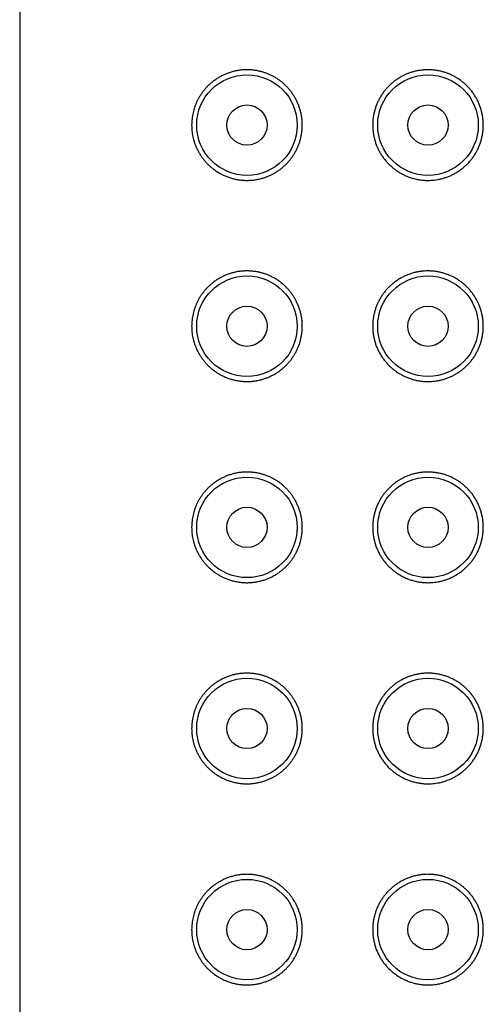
# Model space of a CAD drawing. Header units: millimetres. Extents: x 8 to 276, y 12 to 454.
# Tile 34 of 40: x 139 to 151, y 377 to 402. Entities that reach past the tile are written whole.
import ezdxf

# ---------------------------------------------------------------- set-up
doc = ezdxf.new("R2010")
doc.units = ezdxf.units.MM

msp = doc.modelspace()

# ---------------------------------------------------------------- linework, layer by layer
at = {"color": 7, "linetype": 'Continuous', "lineweight": 30}
msp.add_line((139, 451.799), (139, 267.199), dxfattribs=at)
for centre, radius in [((144.65, 398.999), 1.25), ((149.15, 398.999), 1.25), ((144.65, 398.999), 0.5), ((149.15, 398.999), 0.5), ((144.65, 393.999), 1.25), ((149.15, 393.999), 1.25), ((144.65, 393.999), 0.5), ((149.15, 393.999), 0.5), ((144.65, 388.999), 1.25), ((149.15, 388.999), 1.25), ((144.65, 388.999), 0.5), ((149.15, 388.999), 0.5), ((144.65, 383.999), 1.25), ((149.15, 383.999), 1.25), ((144.65, 383.999), 0.5), ((149.15, 383.999), 0.5), ((144.65, 378.999), 1.25), ((149.15, 378.999), 1.25), ((144.65, 378.999), 0.5), ((149.15, 378.999), 0.5)]:
    msp.add_circle(centre, radius, dxfattribs=at)
for points, knots in [([(144.65, 400.374), (144.682, 400.373), (144.747, 400.372), (144.843, 400.361), (144.933, 400.346), (145.015, 400.325), (145.09, 400.303), (145.163, 400.276), (145.239, 400.242), (145.317, 400.202), (145.397, 400.155), (145.474, 400.101), (145.548, 400.042), (145.615, 399.98), (145.674, 399.918), (145.727, 399.855), (145.776, 399.789), (145.822, 399.719), (145.864, 399.647), (145.902, 399.57), (145.936, 399.488), (145.966, 399.402), (145.99, 399.313), (146.008, 399.223), (146.019, 399.14), (146.024, 399.065), (146.026, 398.993), (146.023, 398.914), (146.015, 398.829), (146.002, 398.744), (145.984, 398.661), (145.961, 398.58), (145.932, 398.501), (145.9, 398.424), (145.863, 398.349), (145.821, 398.277), (145.776, 398.208), (145.726, 398.142), (145.672, 398.078), (145.615, 398.018), (145.554, 397.962), (145.49, 397.909), (145.421, 397.859), (145.347, 397.813), (145.271, 397.772), (145.194, 397.735), (145.111, 397.703), (145.023, 397.675), (144.93, 397.652), (144.837, 397.636), (144.743, 397.626), (144.648, 397.623), (144.553, 397.626), (144.456, 397.637), (144.36, 397.654), (144.266, 397.678), (144.175, 397.708), (144.086, 397.744), (144.002, 397.785), (143.922, 397.831), (143.851, 397.879), (143.787, 397.928), (143.731, 397.975), (143.677, 398.026), (143.624, 398.082), (143.573, 398.143), (143.523, 398.21), (143.477, 398.28), (143.434, 398.355), (143.398, 398.428), (143.368, 398.5), (143.343, 398.569), (143.322, 398.64), (143.304, 398.713), (143.291, 398.786), (143.282, 398.857), (143.276, 398.928), (143.274, 399.001), (143.277, 399.076), (143.283, 399.153), (143.294, 399.229), (143.309, 399.304), (143.327, 399.377), (143.35, 399.448), (143.376, 399.517), (143.405, 399.584), (143.437, 399.648), (143.474, 399.713), (143.515, 399.777), (143.562, 399.841), (143.611, 399.901), (143.663, 399.958), (143.718, 400.011), (143.779, 400.064), (143.847, 400.116), (143.922, 400.166), (143.999, 400.211), (144.079, 400.251), (144.164, 400.287), (144.255, 400.317), (144.352, 400.343), (144.45, 400.361), (144.549, 400.372), (144.617, 400.373), (144.65, 400.374)], [0, 0, 0, 0, 0.012083, 0.024177, 0.036259, 0.045665, 0.055084, 0.064502, 0.073907, 0.084689, 0.095507, 0.106334, 0.117145, 0.127922, 0.136946, 0.146008, 0.155086, 0.164162, 0.173217, 0.182238, 0.191901, 0.201603, 0.211317, 0.221017, 0.230678, 0.237628, 0.244578, 0.253514, 0.262482, 0.271462, 0.280431, 0.289368, 0.298291, 0.307242, 0.316204, 0.325158, 0.334083, 0.343301, 0.352545, 0.361799, 0.371047, 0.380268, 0.39035, 0.400459, 0.41058, 0.420694, 0.43078, 0.442432, 0.454116, 0.465813, 0.477502, 0.489159, 0.501396, 0.513674, 0.525974, 0.538275, 0.550555, 0.562793, 0.574384, 0.585985, 0.597576, 0.60656, 0.615555, 0.624548, 0.63353, 0.643233, 0.652967, 0.662705, 0.672429, 0.682122, 0.690132, 0.69817, 0.706213, 0.714243, 0.722248, 0.72969, 0.737139, 0.74458, 0.752665, 0.760781, 0.76891, 0.77703, 0.785119, 0.793161, 0.801226, 0.809302, 0.817373, 0.825421, 0.834596, 0.843797, 0.853015, 0.862239, 0.871451, 0.880634, 0.891842, 0.903076, 0.91432, 0.925558, 0.936769, 0.949393, 0.962051, 0.974721, 0.987378, 1, 1, 1, 1]), ([(149.15, 400.374), (149.181, 400.373), (149.242, 400.372), (149.335, 400.362), (149.426, 400.347), (149.517, 400.325), (149.606, 400.298), (149.692, 400.264), (149.777, 400.224), (149.859, 400.178), (149.938, 400.127), (150.012, 400.071), (150.083, 400.011), (150.149, 399.945), (150.211, 399.876), (150.267, 399.802), (150.319, 399.725), (150.365, 399.645), (150.406, 399.562), (150.441, 399.476), (150.47, 399.388), (150.494, 399.296), (150.512, 399.2), (150.523, 399.1), (150.526, 399.002), (150.523, 398.907), (150.513, 398.815), (150.498, 398.723), (150.476, 398.633), (150.449, 398.545), (150.416, 398.459), (150.376, 398.375), (150.332, 398.294), (150.282, 398.216), (150.227, 398.142), (150.167, 398.072), (150.102, 398.006), (150.034, 397.945), (149.961, 397.888), (149.885, 397.836), (149.806, 397.79), (149.724, 397.748), (149.639, 397.713), (149.552, 397.683), (149.468, 397.66), (149.386, 397.644), (149.308, 397.632), (149.229, 397.626), (149.145, 397.623), (149.055, 397.626), (148.961, 397.636), (148.867, 397.652), (148.775, 397.675), (148.685, 397.704), (148.598, 397.739), (148.513, 397.78), (148.43, 397.826), (148.351, 397.879), (148.276, 397.936), (148.205, 397.999), (148.138, 398.067), (148.076, 398.139), (148.018, 398.216), (147.967, 398.296), (147.922, 398.379), (147.882, 398.464), (147.848, 398.553), (147.821, 398.643), (147.8, 398.733), (147.785, 398.822), (147.777, 398.911), (147.774, 398.999), (147.777, 399.089), (147.786, 399.179), (147.801, 399.267), (147.821, 399.355), (147.847, 399.441), (147.878, 399.524), (147.915, 399.606), (147.957, 399.684), (148.004, 399.76), (148.055, 399.833), (148.112, 399.902), (148.174, 399.969), (148.239, 400.031), (148.309, 400.088), (148.383, 400.141), (148.461, 400.19), (148.544, 400.234), (148.629, 400.272), (148.717, 400.305), (148.804, 400.331), (148.891, 400.35), (148.976, 400.364), (149.063, 400.372), (149.121, 400.374), (149.15, 400.374)], [0, 0, 0, 0, 0.010764, 0.021564, 0.032377, 0.043176, 0.053939, 0.064709, 0.075517, 0.086337, 0.097145, 0.107914, 0.118559, 0.129241, 0.139935, 0.150616, 0.161261, 0.171838, 0.182452, 0.193078, 0.203692, 0.214269, 0.225785, 0.237316, 0.248832, 0.259405, 0.270015, 0.280637, 0.291246, 0.30182, 0.312394, 0.323003, 0.333625, 0.344235, 0.354809, 0.365379, 0.375985, 0.386603, 0.39721, 0.40778, 0.418366, 0.428988, 0.439622, 0.450244, 0.460831, 0.470032, 0.479249, 0.488466, 0.497668, 0.508724, 0.519818, 0.530925, 0.54202, 0.553077, 0.56413, 0.575221, 0.586324, 0.597414, 0.608467, 0.619564, 0.630702, 0.641851, 0.652987, 0.664082, 0.67492, 0.685799, 0.69669, 0.707567, 0.718404, 0.728542, 0.738692, 0.748831, 0.759119, 0.769442, 0.779777, 0.790101, 0.80039, 0.810666, 0.820976, 0.831298, 0.84161, 0.851888, 0.862408, 0.872962, 0.883528, 0.894083, 0.904605, 0.915535, 0.926501, 0.937479, 0.948445, 0.959375, 0.969521, 0.979688, 0.989854, 1, 1, 1, 1]), ([(144.65, 395.374), (144.682, 395.373), (144.747, 395.372), (144.843, 395.361), (144.933, 395.346), (145.015, 395.325), (145.09, 395.303), (145.163, 395.276), (145.239, 395.242), (145.317, 395.202), (145.397, 395.155), (145.474, 395.101), (145.548, 395.042), (145.615, 394.98), (145.674, 394.918), (145.727, 394.855), (145.776, 394.789), (145.822, 394.719), (145.864, 394.647), (145.902, 394.57), (145.936, 394.488), (145.966, 394.402), (145.99, 394.313), (146.008, 394.223), (146.019, 394.14), (146.024, 394.065), (146.026, 393.993), (146.023, 393.914), (146.015, 393.829), (146.002, 393.744), (145.984, 393.661), (145.961, 393.58), (145.932, 393.501), (145.9, 393.424), (145.863, 393.349), (145.821, 393.277), (145.776, 393.208), (145.726, 393.142), (145.672, 393.078), (145.615, 393.018), (145.554, 392.962), (145.49, 392.909), (145.421, 392.859), (145.347, 392.813), (145.271, 392.772), (145.194, 392.735), (145.111, 392.703), (145.023, 392.675), (144.93, 392.652), (144.837, 392.636), (144.743, 392.626), (144.648, 392.623), (144.553, 392.626), (144.456, 392.637), (144.36, 392.654), (144.266, 392.678), (144.175, 392.708), (144.086, 392.744), (144.002, 392.785), (143.922, 392.831), (143.851, 392.879), (143.787, 392.928), (143.731, 392.975), (143.677, 393.026), (143.624, 393.082), (143.573, 393.143), (143.523, 393.21), (143.477, 393.28), (143.434, 393.355), (143.398, 393.428), (143.368, 393.5), (143.343, 393.569), (143.322, 393.64), (143.304, 393.713), (143.291, 393.786), (143.282, 393.857), (143.276, 393.928), (143.274, 394.001), (143.277, 394.076), (143.283, 394.153), (143.294, 394.229), (143.309, 394.304), (143.327, 394.377), (143.35, 394.448), (143.376, 394.517), (143.405, 394.584), (143.437, 394.648), (143.474, 394.713), (143.515, 394.777), (143.562, 394.841), (143.611, 394.901), (143.663, 394.958), (143.718, 395.011), (143.779, 395.064), (143.847, 395.116), (143.922, 395.166), (143.999, 395.211), (144.079, 395.251), (144.164, 395.287), (144.255, 395.317), (144.352, 395.343), (144.45, 395.361), (144.549, 395.372), (144.617, 395.373), (144.65, 395.374)], [0, 0, 0, 0, 0.012083, 0.024177, 0.036259, 0.045665, 0.055084, 0.064502, 0.073907, 0.084689, 0.095507, 0.106334, 0.117145, 0.127922, 0.136946, 0.146008, 0.155086, 0.164162, 0.173217, 0.182238, 0.191901, 0.201603, 0.211317, 0.221017, 0.230678, 0.237628, 0.244578, 0.253514, 0.262482, 0.271462, 0.280431, 0.289368, 0.298291, 0.307242, 0.316204, 0.325158, 0.334083, 0.343301, 0.352545, 0.361799, 0.371047, 0.380268, 0.39035, 0.400459, 0.41058, 0.420694, 0.43078, 0.442432, 0.454116, 0.465813, 0.477502, 0.489159, 0.501396, 0.513674, 0.525974, 0.538275, 0.550555, 0.562793, 0.574384, 0.585985, 0.597576, 0.60656, 0.615555, 0.624548, 0.63353, 0.643233, 0.652967, 0.662705, 0.672429, 0.682122, 0.690132, 0.69817, 0.706213, 0.714243, 0.722248, 0.72969, 0.737139, 0.74458, 0.752665, 0.760781, 0.76891, 0.77703, 0.785119, 0.793161, 0.801226, 0.809302, 0.817373, 0.825421, 0.834596, 0.843797, 0.853015, 0.862239, 0.871451, 0.880634, 0.891842, 0.903076, 0.91432, 0.925558, 0.936769, 0.949393, 0.962051, 0.974721, 0.987378, 1, 1, 1, 1]), ([(149.15, 395.374), (149.181, 395.373), (149.242, 395.372), (149.335, 395.362), (149.426, 395.347), (149.517, 395.325), (149.606, 395.298), (149.692, 395.264), (149.777, 395.224), (149.859, 395.178), (149.938, 395.127), (150.012, 395.071), (150.083, 395.011), (150.149, 394.945), (150.211, 394.876), (150.267, 394.802), (150.319, 394.725), (150.365, 394.645), (150.406, 394.562), (150.441, 394.476), (150.47, 394.388), (150.494, 394.296), (150.512, 394.2), (150.523, 394.1), (150.526, 394.002), (150.523, 393.907), (150.513, 393.815), (150.498, 393.723), (150.476, 393.633), (150.449, 393.545), (150.416, 393.459), (150.376, 393.375), (150.332, 393.294), (150.282, 393.216), (150.227, 393.142), (150.167, 393.072), (150.102, 393.006), (150.034, 392.945), (149.961, 392.888), (149.885, 392.836), (149.806, 392.79), (149.724, 392.748), (149.639, 392.713), (149.552, 392.683), (149.468, 392.66), (149.386, 392.644), (149.308, 392.632), (149.229, 392.626), (149.145, 392.623), (149.055, 392.626), (148.961, 392.636), (148.867, 392.652), (148.775, 392.675), (148.685, 392.704), (148.598, 392.739), (148.513, 392.78), (148.43, 392.826), (148.351, 392.879), (148.276, 392.936), (148.205, 392.999), (148.138, 393.067), (148.076, 393.139), (148.018, 393.216), (147.967, 393.296), (147.922, 393.379), (147.882, 393.464), (147.848, 393.553), (147.821, 393.643), (147.8, 393.733), (147.785, 393.822), (147.777, 393.911), (147.774, 393.999), (147.777, 394.089), (147.786, 394.179), (147.801, 394.267), (147.821, 394.355), (147.847, 394.441), (147.878, 394.524), (147.915, 394.606), (147.957, 394.684), (148.004, 394.76), (148.055, 394.833), (148.112, 394.902), (148.174, 394.969), (148.239, 395.031), (148.309, 395.088), (148.383, 395.141), (148.461, 395.19), (148.544, 395.234), (148.629, 395.272), (148.717, 395.305), (148.804, 395.331), (148.891, 395.35), (148.976, 395.364), (149.063, 395.372), (149.121, 395.374), (149.15, 395.374)], [0, 0, 0, 0, 0.010764, 0.021564, 0.032377, 0.043176, 0.053939, 0.064709, 0.075517, 0.086337, 0.097145, 0.107914, 0.118559, 0.129241, 0.139935, 0.150616, 0.161261, 0.171838, 0.182452, 0.193078, 0.203692, 0.214269, 0.225785, 0.237316, 0.248832, 0.259405, 0.270015, 0.280637, 0.291246, 0.30182, 0.312394, 0.323003, 0.333625, 0.344235, 0.354809, 0.365379, 0.375985, 0.386603, 0.39721, 0.40778, 0.418366, 0.428988, 0.439622, 0.450244, 0.460831, 0.470032, 0.479249, 0.488466, 0.497668, 0.508724, 0.519818, 0.530925, 0.54202, 0.553077, 0.56413, 0.575221, 0.586324, 0.597414, 0.608467, 0.619564, 0.630702, 0.641851, 0.652987, 0.664082, 0.67492, 0.685799, 0.69669, 0.707567, 0.718404, 0.728542, 0.738692, 0.748831, 0.759119, 0.769442, 0.779777, 0.790101, 0.80039, 0.810666, 0.820976, 0.831298, 0.84161, 0.851888, 0.862408, 0.872962, 0.883528, 0.894083, 0.904605, 0.915535, 0.926501, 0.937479, 0.948445, 0.959375, 0.969521, 0.979688, 0.989854, 1, 1, 1, 1]), ([(144.65, 390.374), (144.682, 390.373), (144.747, 390.372), (144.843, 390.361), (144.933, 390.346), (145.015, 390.325), (145.09, 390.303), (145.163, 390.276), (145.239, 390.242), (145.317, 390.202), (145.397, 390.155), (145.474, 390.101), (145.548, 390.042), (145.615, 389.98), (145.674, 389.918), (145.727, 389.855), (145.776, 389.789), (145.822, 389.719), (145.864, 389.647), (145.902, 389.57), (145.936, 389.488), (145.966, 389.402), (145.99, 389.313), (146.008, 389.223), (146.019, 389.14), (146.024, 389.065), (146.026, 388.993), (146.023, 388.914), (146.015, 388.829), (146.002, 388.744), (145.984, 388.661), (145.961, 388.58), (145.932, 388.501), (145.9, 388.424), (145.863, 388.349), (145.821, 388.277), (145.776, 388.208), (145.726, 388.142), (145.672, 388.078), (145.615, 388.018), (145.554, 387.962), (145.49, 387.909), (145.421, 387.859), (145.347, 387.813), (145.271, 387.772), (145.194, 387.735), (145.111, 387.703), (145.023, 387.675), (144.93, 387.652), (144.837, 387.636), (144.743, 387.626), (144.648, 387.623), (144.553, 387.626), (144.456, 387.637), (144.36, 387.654), (144.266, 387.678), (144.175, 387.708), (144.086, 387.744), (144.002, 387.785), (143.922, 387.831), (143.851, 387.879), (143.787, 387.928), (143.731, 387.975), (143.677, 388.026), (143.624, 388.082), (143.573, 388.143), (143.523, 388.21), (143.477, 388.28), (143.434, 388.355), (143.398, 388.428), (143.368, 388.5), (143.343, 388.569), (143.322, 388.64), (143.304, 388.713), (143.291, 388.786), (143.282, 388.857), (143.276, 388.928), (143.274, 389.001), (143.277, 389.076), (143.283, 389.153), (143.294, 389.229), (143.309, 389.304), (143.327, 389.377), (143.35, 389.448), (143.376, 389.517), (143.405, 389.584), (143.437, 389.648), (143.474, 389.713), (143.515, 389.777), (143.562, 389.841), (143.611, 389.901), (143.663, 389.958), (143.718, 390.011), (143.779, 390.064), (143.847, 390.116), (143.922, 390.166), (143.999, 390.211), (144.079, 390.251), (144.164, 390.287), (144.255, 390.317), (144.352, 390.343), (144.45, 390.361), (144.549, 390.372), (144.617, 390.373), (144.65, 390.374)], [0, 0, 0, 0, 0.012083, 0.024177, 0.036259, 0.045665, 0.055084, 0.064502, 0.073907, 0.084689, 0.095507, 0.106334, 0.117145, 0.127922, 0.136946, 0.146008, 0.155086, 0.164162, 0.173217, 0.182238, 0.191901, 0.201603, 0.211317, 0.221017, 0.230678, 0.237628, 0.244578, 0.253514, 0.262482, 0.271462, 0.280431, 0.289368, 0.298291, 0.307242, 0.316204, 0.325158, 0.334083, 0.343301, 0.352545, 0.361799, 0.371047, 0.380268, 0.39035, 0.400459, 0.41058, 0.420694, 0.43078, 0.442432, 0.454116, 0.465813, 0.477502, 0.489159, 0.501396, 0.513674, 0.525974, 0.538275, 0.550555, 0.562793, 0.574384, 0.585985, 0.597576, 0.60656, 0.615555, 0.624548, 0.63353, 0.643233, 0.652967, 0.662705, 0.672429, 0.682122, 0.690132, 0.69817, 0.706213, 0.714243, 0.722248, 0.72969, 0.737139, 0.74458, 0.752665, 0.760781, 0.76891, 0.77703, 0.785119, 0.793161, 0.801226, 0.809302, 0.817373, 0.825421, 0.834596, 0.843797, 0.853015, 0.862239, 0.871451, 0.880634, 0.891842, 0.903076, 0.91432, 0.925558, 0.936769, 0.949393, 0.962051, 0.974721, 0.987378, 1, 1, 1, 1]), ([(149.15, 390.374), (149.181, 390.373), (149.242, 390.372), (149.335, 390.362), (149.426, 390.347), (149.517, 390.325), (149.606, 390.298), (149.692, 390.264), (149.777, 390.224), (149.859, 390.178), (149.938, 390.127), (150.012, 390.071), (150.083, 390.011), (150.149, 389.945), (150.211, 389.876), (150.267, 389.802), (150.319, 389.725), (150.365, 389.645), (150.406, 389.562), (150.441, 389.476), (150.47, 389.388), (150.494, 389.296), (150.512, 389.2), (150.523, 389.1), (150.526, 389.002), (150.523, 388.907), (150.513, 388.815), (150.498, 388.723), (150.476, 388.633), (150.449, 388.545), (150.416, 388.459), (150.376, 388.375), (150.332, 388.294), (150.282, 388.216), (150.227, 388.142), (150.167, 388.072), (150.102, 388.006), (150.034, 387.945), (149.961, 387.888), (149.885, 387.836), (149.806, 387.79), (149.724, 387.748), (149.639, 387.713), (149.552, 387.683), (149.468, 387.66), (149.386, 387.644), (149.308, 387.632), (149.229, 387.626), (149.145, 387.623), (149.055, 387.626), (148.961, 387.636), (148.867, 387.652), (148.775, 387.675), (148.685, 387.704), (148.598, 387.739), (148.513, 387.78), (148.43, 387.826), (148.351, 387.879), (148.276, 387.936), (148.205, 387.999), (148.138, 388.067), (148.076, 388.139), (148.018, 388.216), (147.967, 388.296), (147.922, 388.379), (147.882, 388.464), (147.848, 388.553), (147.821, 388.643), (147.8, 388.733), (147.785, 388.822), (147.777, 388.911), (147.774, 388.999), (147.777, 389.089), (147.786, 389.179), (147.801, 389.267), (147.821, 389.355), (147.847, 389.441), (147.878, 389.524), (147.915, 389.606), (147.957, 389.684), (148.004, 389.76), (148.055, 389.833), (148.112, 389.902), (148.174, 389.969), (148.239, 390.031), (148.309, 390.088), (148.383, 390.141), (148.461, 390.19), (148.544, 390.234), (148.629, 390.272), (148.717, 390.305), (148.804, 390.331), (148.891, 390.35), (148.976, 390.364), (149.063, 390.372), (149.121, 390.374), (149.15, 390.374)], [0, 0, 0, 0, 0.010764, 0.021564, 0.032377, 0.043176, 0.053939, 0.064709, 0.075517, 0.086337, 0.097145, 0.107914, 0.118559, 0.129241, 0.139935, 0.150616, 0.161261, 0.171838, 0.182452, 0.193078, 0.203692, 0.214269, 0.225785, 0.237316, 0.248832, 0.259405, 0.270015, 0.280637, 0.291246, 0.30182, 0.312394, 0.323003, 0.333625, 0.344235, 0.354809, 0.365379, 0.375985, 0.386603, 0.39721, 0.40778, 0.418366, 0.428988, 0.439622, 0.450244, 0.460831, 0.470032, 0.479249, 0.488466, 0.497668, 0.508724, 0.519818, 0.530925, 0.54202, 0.553077, 0.56413, 0.575221, 0.586324, 0.597414, 0.608467, 0.619564, 0.630702, 0.641851, 0.652987, 0.664082, 0.67492, 0.685799, 0.69669, 0.707567, 0.718404, 0.728542, 0.738692, 0.748831, 0.759119, 0.769442, 0.779777, 0.790101, 0.80039, 0.810666, 0.820976, 0.831298, 0.84161, 0.851888, 0.862408, 0.872962, 0.883528, 0.894083, 0.904605, 0.915535, 0.926501, 0.937479, 0.948445, 0.959375, 0.969521, 0.979688, 0.989854, 1, 1, 1, 1]), ([(144.65, 385.374), (144.682, 385.373), (144.747, 385.372), (144.843, 385.361), (144.933, 385.346), (145.015, 385.325), (145.09, 385.303), (145.163, 385.276), (145.239, 385.242), (145.317, 385.202), (145.397, 385.155), (145.474, 385.101), (145.548, 385.042), (145.615, 384.98), (145.674, 384.918), (145.727, 384.855), (145.776, 384.789), (145.822, 384.719), (145.864, 384.647), (145.902, 384.57), (145.936, 384.488), (145.966, 384.402), (145.99, 384.313), (146.008, 384.223), (146.019, 384.14), (146.024, 384.065), (146.026, 383.993), (146.023, 383.914), (146.015, 383.829), (146.002, 383.744), (145.984, 383.661), (145.961, 383.58), (145.932, 383.501), (145.9, 383.424), (145.863, 383.349), (145.821, 383.277), (145.776, 383.208), (145.726, 383.142), (145.672, 383.078), (145.615, 383.018), (145.554, 382.962), (145.49, 382.909), (145.421, 382.859), (145.347, 382.813), (145.271, 382.772), (145.194, 382.735), (145.111, 382.703), (145.023, 382.675), (144.93, 382.652), (144.837, 382.636), (144.743, 382.626), (144.648, 382.623), (144.553, 382.626), (144.456, 382.637), (144.36, 382.654), (144.266, 382.678), (144.175, 382.708), (144.086, 382.744), (144.002, 382.785), (143.922, 382.831), (143.851, 382.879), (143.787, 382.928), (143.731, 382.975), (143.677, 383.026), (143.624, 383.082), (143.573, 383.143), (143.523, 383.21), (143.477, 383.28), (143.434, 383.355), (143.398, 383.428), (143.368, 383.5), (143.343, 383.569), (143.322, 383.64), (143.304, 383.713), (143.291, 383.786), (143.282, 383.857), (143.276, 383.928), (143.274, 384.001), (143.277, 384.076), (143.283, 384.153), (143.294, 384.229), (143.309, 384.304), (143.327, 384.377), (143.35, 384.448), (143.376, 384.517), (143.405, 384.584), (143.437, 384.648), (143.474, 384.713), (143.515, 384.777), (143.562, 384.841), (143.611, 384.901), (143.663, 384.958), (143.718, 385.011), (143.779, 385.064), (143.847, 385.116), (143.922, 385.166), (143.999, 385.211), (144.079, 385.251), (144.164, 385.287), (144.255, 385.317), (144.352, 385.343), (144.45, 385.361), (144.549, 385.372), (144.617, 385.373), (144.65, 385.374)], [0, 0, 0, 0, 0.012083, 0.024177, 0.036259, 0.045665, 0.055084, 0.064502, 0.073907, 0.084689, 0.095507, 0.106334, 0.117145, 0.127922, 0.136946, 0.146008, 0.155086, 0.164162, 0.173217, 0.182238, 0.191901, 0.201603, 0.211317, 0.221017, 0.230678, 0.237628, 0.244578, 0.253514, 0.262482, 0.271462, 0.280431, 0.289368, 0.298291, 0.307242, 0.316204, 0.325158, 0.334083, 0.343301, 0.352545, 0.361799, 0.371047, 0.380268, 0.39035, 0.400459, 0.41058, 0.420694, 0.43078, 0.442432, 0.454116, 0.465813, 0.477502, 0.489159, 0.501396, 0.513674, 0.525974, 0.538275, 0.550555, 0.562793, 0.574384, 0.585985, 0.597576, 0.60656, 0.615555, 0.624548, 0.63353, 0.643233, 0.652967, 0.662705, 0.672429, 0.682122, 0.690132, 0.69817, 0.706213, 0.714243, 0.722248, 0.72969, 0.737139, 0.74458, 0.752665, 0.760781, 0.76891, 0.77703, 0.785119, 0.793161, 0.801226, 0.809302, 0.817373, 0.825421, 0.834596, 0.843797, 0.853015, 0.862239, 0.871451, 0.880634, 0.891842, 0.903076, 0.91432, 0.925558, 0.936769, 0.949393, 0.962051, 0.974721, 0.987378, 1, 1, 1, 1]), ([(149.15, 385.374), (149.181, 385.373), (149.242, 385.372), (149.335, 385.362), (149.426, 385.347), (149.517, 385.325), (149.606, 385.298), (149.692, 385.264), (149.777, 385.224), (149.859, 385.178), (149.938, 385.127), (150.012, 385.071), (150.083, 385.011), (150.149, 384.945), (150.211, 384.876), (150.267, 384.802), (150.319, 384.725), (150.365, 384.645), (150.406, 384.562), (150.441, 384.476), (150.47, 384.388), (150.494, 384.296), (150.512, 384.2), (150.523, 384.1), (150.526, 384.002), (150.523, 383.907), (150.513, 383.815), (150.498, 383.723), (150.476, 383.633), (150.449, 383.545), (150.416, 383.459), (150.376, 383.375), (150.332, 383.294), (150.282, 383.216), (150.227, 383.142), (150.167, 383.072), (150.102, 383.006), (150.034, 382.945), (149.961, 382.888), (149.885, 382.836), (149.806, 382.79), (149.724, 382.748), (149.639, 382.713), (149.552, 382.683), (149.468, 382.66), (149.386, 382.644), (149.308, 382.632), (149.229, 382.626), (149.145, 382.623), (149.055, 382.626), (148.961, 382.636), (148.867, 382.652), (148.775, 382.675), (148.685, 382.704), (148.598, 382.739), (148.513, 382.78), (148.43, 382.826), (148.351, 382.879), (148.276, 382.936), (148.205, 382.999), (148.138, 383.067), (148.076, 383.139), (148.018, 383.216), (147.967, 383.296), (147.922, 383.379), (147.882, 383.464), (147.848, 383.553), (147.821, 383.643), (147.8, 383.733), (147.785, 383.822), (147.777, 383.911), (147.774, 383.999), (147.777, 384.089), (147.786, 384.179), (147.801, 384.267), (147.821, 384.355), (147.847, 384.441), (147.878, 384.524), (147.915, 384.606), (147.957, 384.684), (148.004, 384.76), (148.055, 384.833), (148.112, 384.902), (148.174, 384.969), (148.239, 385.031), (148.309, 385.088), (148.383, 385.141), (148.461, 385.19), (148.544, 385.234), (148.629, 385.272), (148.717, 385.305), (148.804, 385.331), (148.891, 385.35), (148.976, 385.364), (149.063, 385.372), (149.121, 385.374), (149.15, 385.374)], [0, 0, 0, 0, 0.010764, 0.021564, 0.032377, 0.043176, 0.053939, 0.064709, 0.075517, 0.086337, 0.097145, 0.107914, 0.118559, 0.129241, 0.139935, 0.150616, 0.161261, 0.171838, 0.182452, 0.193078, 0.203692, 0.214269, 0.225785, 0.237316, 0.248832, 0.259405, 0.270015, 0.280637, 0.291246, 0.30182, 0.312394, 0.323003, 0.333625, 0.344235, 0.354809, 0.365379, 0.375985, 0.386603, 0.39721, 0.40778, 0.418366, 0.428988, 0.439622, 0.450244, 0.460831, 0.470032, 0.479249, 0.488466, 0.497668, 0.508724, 0.519818, 0.530925, 0.54202, 0.553077, 0.56413, 0.575221, 0.586324, 0.597414, 0.608467, 0.619564, 0.630702, 0.641851, 0.652987, 0.664082, 0.67492, 0.685799, 0.69669, 0.707567, 0.718404, 0.728542, 0.738692, 0.748831, 0.759119, 0.769442, 0.779777, 0.790101, 0.80039, 0.810666, 0.820976, 0.831298, 0.84161, 0.851888, 0.862408, 0.872962, 0.883528, 0.894083, 0.904605, 0.915535, 0.926501, 0.937479, 0.948445, 0.959375, 0.969521, 0.979688, 0.989854, 1, 1, 1, 1]), ([(144.65, 380.374), (144.682, 380.373), (144.747, 380.372), (144.843, 380.361), (144.933, 380.346), (145.015, 380.325), (145.09, 380.303), (145.163, 380.276), (145.239, 380.242), (145.317, 380.202), (145.397, 380.155), (145.474, 380.101), (145.548, 380.042), (145.615, 379.98), (145.674, 379.918), (145.727, 379.855), (145.776, 379.789), (145.822, 379.719), (145.864, 379.647), (145.902, 379.57), (145.936, 379.488), (145.966, 379.402), (145.99, 379.313), (146.008, 379.223), (146.019, 379.14), (146.024, 379.065), (146.026, 378.993), (146.023, 378.914), (146.015, 378.829), (146.002, 378.744), (145.984, 378.661), (145.961, 378.58), (145.932, 378.501), (145.9, 378.424), (145.863, 378.349), (145.821, 378.277), (145.776, 378.208), (145.726, 378.142), (145.672, 378.078), (145.615, 378.018), (145.554, 377.962), (145.49, 377.909), (145.421, 377.859), (145.347, 377.813), (145.271, 377.772), (145.194, 377.735), (145.111, 377.703), (145.023, 377.675), (144.93, 377.652), (144.837, 377.636), (144.743, 377.626), (144.648, 377.623), (144.553, 377.626), (144.456, 377.637), (144.36, 377.654), (144.266, 377.678), (144.175, 377.708), (144.086, 377.744), (144.002, 377.785), (143.922, 377.831), (143.851, 377.879), (143.787, 377.928), (143.731, 377.975), (143.677, 378.026), (143.624, 378.082), (143.573, 378.143), (143.523, 378.21), (143.477, 378.28), (143.434, 378.355), (143.398, 378.428), (143.368, 378.5), (143.343, 378.569), (143.322, 378.64), (143.304, 378.713), (143.291, 378.786), (143.282, 378.857), (143.276, 378.928), (143.274, 379.001), (143.277, 379.076), (143.283, 379.153), (143.294, 379.229), (143.309, 379.304), (143.327, 379.377), (143.35, 379.448), (143.376, 379.517), (143.405, 379.584), (143.437, 379.648), (143.474, 379.713), (143.515, 379.777), (143.562, 379.841), (143.611, 379.901), (143.663, 379.958), (143.718, 380.011), (143.779, 380.064), (143.847, 380.116), (143.922, 380.166), (143.999, 380.211), (144.079, 380.251), (144.164, 380.287), (144.255, 380.317), (144.352, 380.343), (144.45, 380.361), (144.549, 380.372), (144.617, 380.373), (144.65, 380.374)], [0, 0, 0, 0, 0.012083, 0.024177, 0.036259, 0.045665, 0.055084, 0.064502, 0.073907, 0.084689, 0.095507, 0.106334, 0.117145, 0.127922, 0.136946, 0.146008, 0.155086, 0.164162, 0.173217, 0.182238, 0.191901, 0.201603, 0.211317, 0.221017, 0.230678, 0.237628, 0.244578, 0.253514, 0.262482, 0.271462, 0.280431, 0.289368, 0.298291, 0.307242, 0.316204, 0.325158, 0.334083, 0.343301, 0.352545, 0.361799, 0.371047, 0.380268, 0.39035, 0.400459, 0.41058, 0.420694, 0.43078, 0.442432, 0.454116, 0.465813, 0.477502, 0.489159, 0.501396, 0.513674, 0.525974, 0.538275, 0.550555, 0.562793, 0.574384, 0.585985, 0.597576, 0.60656, 0.615555, 0.624548, 0.63353, 0.643233, 0.652967, 0.662705, 0.672429, 0.682122, 0.690132, 0.69817, 0.706213, 0.714243, 0.722248, 0.72969, 0.737139, 0.74458, 0.752665, 0.760781, 0.76891, 0.77703, 0.785119, 0.793161, 0.801226, 0.809302, 0.817373, 0.825421, 0.834596, 0.843797, 0.853015, 0.862239, 0.871451, 0.880634, 0.891842, 0.903076, 0.91432, 0.925558, 0.936769, 0.949393, 0.962051, 0.974721, 0.987378, 1, 1, 1, 1]), ([(149.15, 380.374), (149.181, 380.373), (149.242, 380.372), (149.335, 380.362), (149.426, 380.347), (149.517, 380.325), (149.606, 380.298), (149.692, 380.264), (149.777, 380.224), (149.859, 380.178), (149.938, 380.127), (150.012, 380.071), (150.083, 380.011), (150.149, 379.945), (150.211, 379.876), (150.267, 379.802), (150.319, 379.725), (150.365, 379.645), (150.406, 379.562), (150.441, 379.476), (150.47, 379.388), (150.494, 379.296), (150.512, 379.2), (150.523, 379.1), (150.526, 379.002), (150.523, 378.907), (150.513, 378.815), (150.498, 378.723), (150.476, 378.633), (150.449, 378.545), (150.416, 378.459), (150.376, 378.375), (150.332, 378.294), (150.282, 378.216), (150.227, 378.142), (150.167, 378.072), (150.102, 378.006), (150.034, 377.945), (149.961, 377.888), (149.885, 377.836), (149.806, 377.79), (149.724, 377.748), (149.639, 377.713), (149.552, 377.683), (149.468, 377.66), (149.386, 377.644), (149.308, 377.632), (149.229, 377.626), (149.145, 377.623), (149.055, 377.626), (148.961, 377.636), (148.867, 377.652), (148.775, 377.675), (148.685, 377.704), (148.598, 377.739), (148.513, 377.78), (148.43, 377.826), (148.351, 377.879), (148.276, 377.936), (148.205, 377.999), (148.138, 378.067), (148.076, 378.139), (148.018, 378.216), (147.967, 378.296), (147.922, 378.379), (147.882, 378.464), (147.848, 378.553), (147.821, 378.643), (147.8, 378.733), (147.785, 378.822), (147.777, 378.911), (147.774, 378.999), (147.777, 379.089), (147.786, 379.179), (147.801, 379.267), (147.821, 379.355), (147.847, 379.441), (147.878, 379.524), (147.915, 379.606), (147.957, 379.684), (148.004, 379.76), (148.055, 379.833), (148.112, 379.902), (148.174, 379.969), (148.239, 380.031), (148.309, 380.088), (148.383, 380.141), (148.461, 380.19), (148.544, 380.234), (148.629, 380.272), (148.717, 380.305), (148.804, 380.331), (148.891, 380.35), (148.976, 380.364), (149.063, 380.372), (149.121, 380.374), (149.15, 380.374)], [0, 0, 0, 0, 0.010764, 0.021564, 0.032377, 0.043176, 0.053939, 0.064709, 0.075517, 0.086337, 0.097145, 0.107914, 0.118559, 0.129241, 0.139935, 0.150616, 0.161261, 0.171838, 0.182452, 0.193078, 0.203692, 0.214269, 0.225785, 0.237316, 0.248832, 0.259405, 0.270015, 0.280637, 0.291246, 0.30182, 0.312394, 0.323003, 0.333625, 0.344235, 0.354809, 0.365379, 0.375985, 0.386603, 0.39721, 0.40778, 0.418366, 0.428988, 0.439622, 0.450244, 0.460831, 0.470032, 0.479249, 0.488466, 0.497668, 0.508724, 0.519818, 0.530925, 0.54202, 0.553077, 0.56413, 0.575221, 0.586324, 0.597414, 0.608467, 0.619564, 0.630702, 0.641851, 0.652987, 0.664082, 0.67492, 0.685799, 0.69669, 0.707567, 0.718404, 0.728542, 0.738692, 0.748831, 0.759119, 0.769442, 0.779777, 0.790101, 0.80039, 0.810666, 0.820976, 0.831298, 0.84161, 0.851888, 0.862408, 0.872962, 0.883528, 0.894083, 0.904605, 0.915535, 0.926501, 0.937479, 0.948445, 0.959375, 0.969521, 0.979688, 0.989854, 1, 1, 1, 1])]:
    msp.add_open_spline(points, degree=3, knots=knots, dxfattribs=at)

doc.saveas('drawing.dxf')
